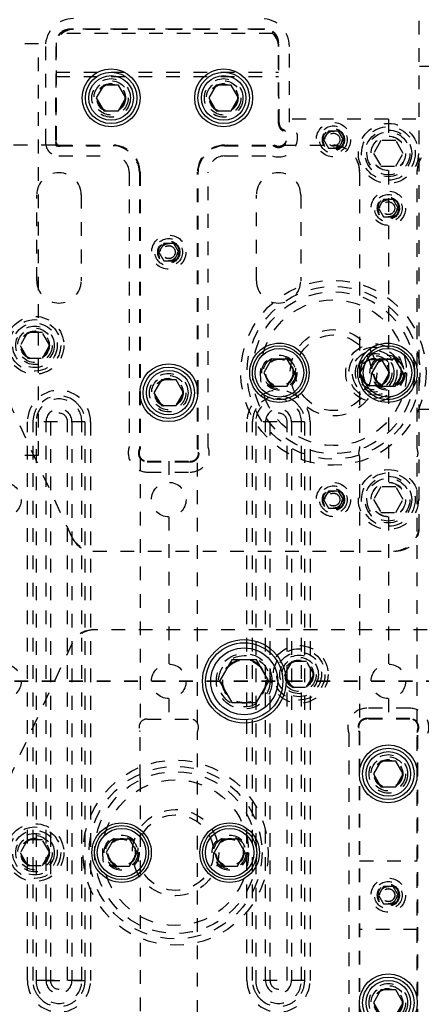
# Model space of a CAD drawing. Header units: inches. Extents: x 1694 to 2505, y -239 to -56.
# Tile 73 of 179: x 1753.53 to 1756.46, y -156.96 to -149.77. Entities that reach past the tile are written whole.
import ezdxf

# ---------------------------------------------------------------- set-up
doc = ezdxf.new("R2010")
doc.units = ezdxf.units.IN
doc.header["$LTSCALE"] = 0.5
doc.header["$MEASUREMENT"] = 0
doc.linetypes.add('HIDDEN', pattern=[0.225, 0.15, -0.075])
doc.linetypes.add('PHANTOM', pattern=[0.25, 0.125, -0.025, 0.025, -0.025, 0.025, -0.025])
doc.layers.add('SID-M-H', color=4, linetype='HIDDEN')
doc.layers.add('SID-M-S', color=105, linetype='Continuous')

msp = doc.modelspace()

# ---------------------------------------------------------------- linework, layer by layer
at = {"color": 7, "linetype": 'PHANTOM', "lineweight": 35}
msp.add_line((1774.79158, -154.5991), (1727.51658, -154.5991), dxfattribs=at)
at = {"layer": 'SID-M-H'}
for p, q in [((1756.44158, -153.4816), (1756.44158, -149.3166)), ((1755.31758, -149.84364), (1753.89558, -149.84364)), ((1755.31158, -149.84464), (1753.90158, -149.84464)), ((1755.29158, -149.84244), (1753.92158, -149.84244)), ((1755.37426, -149.87589), (1753.8389, -149.87589)), ((1753.66658, -149.9491), (1749.16658, -149.9491)), ((1753.66658, -152.9491), (1753.66658, -149.9491)), ((1753.71784, -149.96964), (1753.71784, -150.66933)), ((1753.79438, -149.96964), (1753.79438, -150.66933)), ((1753.79558, -149.94364), (1753.79558, -150.34157)), ((1753.79658, -149.94964), (1753.79658, -150.67433)), ((1755.41658, -150.53241), (1755.41658, -149.94964)), ((1755.41758, -150.34157), (1755.41758, -149.94364)), ((1755.41878, -150.53241), (1755.41878, -149.96964)), ((1755.49532, -150.5221), (1755.49532, -149.96964)), ((1757.54267, -150.11533), (1756.44158, -150.11533)), ((1753.79658, -150.15714), (1755.41658, -150.15714)), ((1753.79658, -150.18736), (1755.41658, -150.18736)), ((1753.79218, -150.34911), (1753.79218, -150.66933)), ((1753.79412, -150.34511), (1753.79365, -150.34558)), ((1755.41952, -150.34558), (1755.41905, -150.34511)), ((1755.42098, -150.52667), (1755.42098, -150.34911)), ((1763.21658, -150.4991), (1755.41658, -150.4991)), ((1756.21658, -150.4991), (1756.21658, -150.6231)), ((1755.7805, -150.5866), (1755.74441, -150.6491)), ((1755.85267, -150.5866), (1755.7805, -150.5866)), ((1755.88875, -150.6491), (1755.85267, -150.5866)), ((1755.74441, -150.6491), (1755.7805, -150.7116)), ((1755.85267, -150.7116), (1755.88875, -150.6491)), ((1756.16246, -150.65535), (1756.10833, -150.7491)), ((1756.27071, -150.65535), (1756.16246, -150.65535)), ((1756.32484, -150.7491), (1756.27071, -150.65535)), ((1753.78607, -150.68933), (1753.42288, -150.68933)), ((1753.81158, -150.68933), (1754.21028, -150.68933)), ((1753.81658, -150.69153), (1754.21028, -150.69153)), ((1753.81658, -150.69373), (1754.21028, -150.69373)), ((1755.02288, -150.68933), (1755.38607, -150.68933)), ((1755.02288, -150.69153), (1755.38607, -150.69153)), ((1755.02288, -150.69373), (1755.37589, -150.69373)), ((1755.44471, -150.68933), (1755.81028, -150.68933)), ((1755.7805, -150.7116), (1755.85267, -150.7116)), ((1753.81658, -150.76807), (1754.21028, -150.76807)), ((1755.02288, -150.76807), (1755.37307, -150.76807)), ((1756.10833, -150.7491), (1756.16246, -150.84285)), ((1756.27071, -150.84285), (1756.32484, -150.7491)), ((1756.16246, -150.84285), (1756.27071, -150.84285)), ((1754.32839, -150.88618), (1754.32839, -152.89113)), ((1754.40273, -150.88618), (1754.40273, -152.90413)), ((1754.40493, -150.88618), (1754.40493, -152.90413)), ((1754.40713, -150.88618), (1754.40713, -152.90413)), ((1754.82603, -152.90413), (1754.82603, -150.88618)), ((1754.82823, -152.90413), (1754.82823, -150.88618)), ((1754.83043, -152.90413), (1754.83043, -150.88618)), ((1754.90477, -152.89113), (1754.90477, -150.88618)), ((1756.00713, -150.88618), (1756.00713, -152.90413)), ((1756.21658, -150.8751), (1756.21658, -153.1481)), ((1756.42603, -152.90413), (1756.42603, -150.88618)), ((1753.65517, -151.67933), (1753.65517, -151.05133)), ((1753.978, -151.05133), (1753.978, -151.67933)), ((1755.25517, -151.67933), (1755.25517, -151.05133)), ((1755.578, -151.05133), (1755.578, -151.67933)), ((1756.1805, -151.0866), (1756.14441, -151.1491)), ((1756.25267, -151.0866), (1756.1805, -151.0866)), ((1756.28875, -151.1491), (1756.25267, -151.0866)), ((1756.14441, -151.1491), (1756.1805, -151.2116)), ((1756.25267, -151.2116), (1756.28875, -151.1491)), ((1756.1805, -151.2116), (1756.25267, -151.2116)), ((1754.5805, -151.40714), (1754.54441, -151.46964)), ((1754.65267, -151.40714), (1754.5805, -151.40714)), ((1754.68875, -151.46964), (1754.65267, -151.40714)), ((1754.54441, -151.46964), (1754.5805, -151.53214)), ((1754.65267, -151.53214), (1754.68875, -151.46964)), ((1754.5805, -151.53214), (1754.65267, -151.53214)), ((1753.58746, -152.05535), (1753.53333, -152.1491)), ((1753.69571, -152.05535), (1753.58746, -152.05535)), ((1753.74984, -152.1491), (1753.69571, -152.05535)), ((1753.53333, -152.1491), (1753.58746, -152.24285)), ((1753.69571, -152.24285), (1753.74984, -152.1491)), ((1753.58746, -152.24285), (1753.69571, -152.24285)), ((1756.06246, -152.25535), (1756.00833, -152.3491)), ((1756.17071, -152.25535), (1756.06246, -152.25535)), ((1756.22484, -152.3491), (1756.17071, -152.25535)), ((1753.36156, -152.37054), (1753.91266, -153.55238)), ((1756.00833, -152.3491), (1756.06246, -152.44285)), ((1756.17071, -152.44285), (1756.22484, -152.3491)), ((1756.06246, -152.44285), (1756.17071, -152.44285)), ((1756.44158, -152.61533), (1757.54267, -152.61533)), ((1753.58658, -156.78212), (1753.58658, -152.70657)), ((1753.62761, -156.78212), (1753.62761, -152.70657)), ((1754.00556, -152.70657), (1753.62761, -152.70657)), ((1753.64992, -152.70657), (1753.64992, -156.78212)), ((1753.72209, -156.78212), (1753.72209, -152.70657)), ((1753.75408, -152.70657), (1753.75408, -156.78212)), ((1753.87908, -156.78212), (1753.87908, -152.70657)), ((1753.91107, -152.70657), (1753.91107, -156.78212)), ((1753.98324, -156.78212), (1753.98324, -152.70657)), ((1754.00556, -152.70657), (1754.00556, -156.78212)), ((1754.04658, -152.70657), (1754.04658, -156.78212)), ((1755.18658, -156.78212), (1755.18658, -152.70657)), ((1755.22761, -156.78212), (1755.22761, -152.70657)), ((1755.60556, -152.70657), (1755.22761, -152.70657)), ((1755.24992, -152.70657), (1755.24992, -156.78212)), ((1755.32209, -156.78212), (1755.32209, -152.70657)), ((1755.35408, -152.70657), (1755.35408, -156.78212)), ((1755.47908, -156.78212), (1755.47908, -152.70657)), ((1755.51107, -152.70657), (1755.51107, -156.78212)), ((1755.58324, -156.78212), (1755.58324, -152.70657)), ((1755.60556, -152.70657), (1755.60556, -156.78212)), ((1755.64658, -152.70657), (1755.64658, -156.78212)), ((1749.16658, -152.9491), (1753.66658, -152.9491)), ((1754.40713, -152.96277), (1754.40713, -154.90652)), ((1754.46013, -152.99464), (1754.77303, -152.99464)), ((1754.46013, -152.99684), (1754.77303, -152.99684)), ((1754.46013, -152.99904), (1754.77303, -152.99904)), ((1754.61658, -152.99464), (1754.61658, -153.1481)), ((1754.82603, -154.90652), (1754.82603, -152.96277)), ((1756.00713, -152.96277), (1756.00713, -154.90652)), ((1756.42603, -154.90652), (1756.42603, -152.96277)), ((1754.46013, -153.07338), (1754.77303, -153.07338)), ((1755.7805, -153.2116), (1755.74441, -153.2741)), ((1755.85267, -153.2116), (1755.7805, -153.2116)), ((1755.88875, -153.2741), (1755.85267, -153.2116)), ((1756.16246, -153.18035), (1756.10833, -153.2741)), ((1756.27071, -153.18035), (1756.16246, -153.18035)), ((1756.32484, -153.2741), (1756.27071, -153.18035)), ((1755.74441, -153.2741), (1755.7805, -153.3366)), ((1755.85267, -153.3366), (1755.88875, -153.2741)), ((1756.10833, -153.2741), (1756.16246, -153.36785)), ((1756.27071, -153.36785), (1756.32484, -153.2741)), ((1755.7805, -153.3366), (1755.85267, -153.3366)), ((1756.16246, -153.36785), (1756.27071, -153.36785)), ((1754.61658, -153.4001), (1754.61658, -154.4731)), ((1756.21658, -153.4001), (1756.21658, -154.4731)), ((1754.06447, -153.6491), (1756.27408, -153.6491)), ((1756.89908, -154.2241), (1754.06447, -154.2241)), ((1753.91266, -154.32081), (1753.36156, -155.50265)), ((1755.51246, -154.45535), (1755.45833, -154.5491)), ((1755.62071, -154.45535), (1755.51246, -154.45535)), ((1755.67484, -154.5491), (1755.62071, -154.45535)), ((1755.45833, -154.5491), (1755.51246, -154.64285)), ((1755.62071, -154.64285), (1755.67484, -154.5491)), ((1755.51246, -154.64285), (1755.62071, -154.64285)), ((1754.61658, -154.7251), (1754.61658, -154.87464)), ((1756.21658, -154.7251), (1756.21658, -154.87464)), ((1756.37303, -154.7959), (1756.06013, -154.7959)), ((1754.46013, -154.87464), (1754.77303, -154.87464)), ((1756.37303, -154.87024), (1756.06013, -154.87024)), ((1756.37303, -154.87244), (1756.06013, -154.87244)), ((1756.37303, -154.87464), (1756.06013, -154.87464)), ((1754.40713, -155.30571), (1754.40713, -154.96515)), ((1754.82603, -157.0261), (1754.82603, -154.96515)), ((1756.00273, -154.96515), (1756.00273, -157.09154)), ((1756.00493, -154.96515), (1756.00493, -157.09154)), ((1756.00713, -154.96515), (1756.00713, -157.10689)), ((1756.42603, -157.10689), (1756.42603, -154.96515)), ((1756.42823, -157.09154), (1756.42823, -154.96515)), ((1756.43043, -157.09154), (1756.43043, -154.96515)), ((1755.92839, -154.97815), (1755.92839, -157.09154)), ((1754.40713, -155.30571), (1754.40713, -157.09154)), ((1753.58746, -155.75535), (1753.53333, -155.8491)), ((1753.69571, -155.75535), (1753.58746, -155.75535)), ((1753.74984, -155.8491), (1753.69571, -155.75535)), ((1753.53333, -155.8491), (1753.58746, -155.94285)), ((1753.69571, -155.94285), (1753.74984, -155.8491)), ((1753.58746, -155.94285), (1753.69571, -155.94285)), ((1756.00713, -155.90925), (1756.42603, -155.90925)), ((1756.1805, -156.09675), (1756.14441, -156.15925)), ((1756.25267, -156.09675), (1756.1805, -156.09675)), ((1756.28875, -156.15925), (1756.25267, -156.09675)), ((1756.14441, -156.15925), (1756.1805, -156.22175)), ((1756.25267, -156.22175), (1756.28875, -156.15925)), ((1756.1805, -156.22175), (1756.25267, -156.22175)), ((1756.42603, -156.40925), (1756.00713, -156.40925)), ((1753.75408, -156.78212), (1753.62761, -156.78212)), ((1753.72209, -156.78212), (1754.00556, -156.78212)), ((1753.98324, -156.78212), (1753.75408, -156.78212)), ((1755.60556, -156.78212), (1755.22761, -156.78212))]:
    msp.add_line(p, q, dxfattribs=at)
for centre, radius in [((1754.19658, -150.34464), 0.1405), ((1754.19658, -150.34464), 0.125), ((1755.01658, -150.34464), 0.1405), ((1755.01658, -150.34464), 0.125), ((1754.19658, -150.34464), 0.10497), ((1754.19658, -150.34464), 0.1047), ((1754.19658, -150.34464), 0.10418), ((1754.19658, -150.34464), 0.1005), ((1755.01658, -150.34464), 0.10497), ((1755.01658, -150.34464), 0.1047), ((1755.01658, -150.34464), 0.10418), ((1755.01658, -150.34464), 0.1005), ((1755.81658, -150.6491), 0.125), ((1755.81658, -150.6491), 0.1005), ((1755.81658, -150.6491), 0.08068), ((1755.81658, -150.6491), 0.08006), ((1755.81658, -150.6491), 0.07603), ((1755.81658, -150.6491), 0.0625), ((1756.21658, -150.7491), 0.21875), ((1756.21658, -150.7491), 0.1953), ((1756.21658, -150.7491), 0.17), ((1755.81658, -150.6491), 0.04688), ((1755.81658, -150.6491), 0.0465), ((1756.21658, -150.7491), 0.15625), ((1756.21658, -150.7491), 0.126), ((1756.21658, -150.7491), 0.125), ((1756.21658, -151.1491), 0.125), ((1756.21658, -151.1491), 0.1005), ((1756.21658, -151.1491), 0.08068), ((1756.21658, -151.1491), 0.08006), ((1756.21658, -151.1491), 0.07603), ((1756.21658, -151.1491), 0.0625), ((1756.21658, -151.1491), 0.04688), ((1756.21658, -151.1491), 0.0465), ((1754.61658, -151.46964), 0.125), ((1754.61658, -151.46964), 0.1005), ((1754.61658, -151.46964), 0.08068), ((1754.61658, -151.46964), 0.08006), ((1754.61658, -151.46964), 0.07603), ((1754.61658, -151.46964), 0.0625), ((1754.61658, -151.46964), 0.0475), ((1754.61658, -151.46964), 0.0465), ((1755.81658, -152.3491), 0.675), ((1755.81658, -152.3491), 0.62992), ((1755.81658, -152.3491), 0.59055), ((1755.81658, -152.3491), 0.5315), ((1753.64158, -152.1491), 0.211), ((1753.64158, -152.1491), 0.1875), ((1753.64158, -152.1491), 0.1625), ((1753.64158, -152.1491), 0.1405), ((1753.64158, -152.1491), 0.125), ((1753.64158, -152.1491), 0.10497), ((1753.64158, -152.1491), 0.1047), ((1753.64158, -152.1491), 0.10418), ((1753.64158, -152.1491), 0.1005), ((1755.81658, -152.3491), 0.31496), ((1755.81658, -152.3491), 0.27559), ((1756.11658, -152.3491), 0.211), ((1756.11658, -152.3491), 0.1875), ((1755.42288, -152.3491), 0.12795), ((1755.42288, -152.3491), 0.11811), ((1756.11658, -152.3491), 0.1625), ((1756.11658, -152.3491), 0.1405), ((1756.11658, -152.3491), 0.125), ((1756.21028, -152.3491), 0.12795), ((1756.21028, -152.3491), 0.11811), ((1755.42288, -152.3491), 0.10289), ((1755.42288, -152.3491), 0.10262), ((1755.42288, -152.3491), 0.1021), ((1755.42288, -152.3491), 0.09843), ((1756.11658, -152.3491), 0.10497), ((1756.11658, -152.3491), 0.1047), ((1756.11658, -152.3491), 0.10418), ((1756.11658, -152.3491), 0.1005), ((1756.21028, -152.3491), 0.10289), ((1756.21028, -152.3491), 0.10262), ((1756.21028, -152.3491), 0.1021), ((1756.21028, -152.3491), 0.09843), ((1754.61658, -152.49464), 0.1405), ((1754.61658, -152.49464), 0.125), ((1754.61658, -152.49464), 0.10497), ((1754.61658, -152.49464), 0.1047), ((1754.61658, -152.49464), 0.10418), ((1754.61658, -152.49464), 0.1005), ((1756.21658, -153.2741), 0.21875), ((1756.21658, -153.2741), 0.1953), ((1753.41658, -153.2741), 0.125), ((1754.61658, -153.2741), 0.126), ((1755.81658, -153.2741), 0.125), ((1756.21658, -153.2741), 0.17), ((1756.21658, -153.2741), 0.15625), ((1756.21658, -153.2741), 0.126), ((1756.21658, -153.2741), 0.125), ((1755.81658, -153.2741), 0.1005), ((1755.81658, -153.2741), 0.08068), ((1755.81658, -153.2741), 0.08006), ((1755.81658, -153.2741), 0.07603), ((1755.81658, -153.2741), 0.0625), ((1755.81658, -153.2741), 0.04688), ((1755.81658, -153.2741), 0.0465), ((1755.56658, -154.5491), 0.211), ((1755.56658, -154.5491), 0.1875), ((1755.56658, -154.5491), 0.1625), ((1755.16658, -154.5991), 0.203), ((1755.16658, -154.5991), 0.1875), ((1755.16658, -154.5991), 0.16072), ((1755.16658, -154.5991), 0.16045), ((1755.16658, -154.5991), 0.15993), ((1755.16658, -154.5991), 0.15625), ((1755.56658, -154.5491), 0.1405), ((1755.56658, -154.5491), 0.125), ((1755.56658, -154.5491), 0.10497), ((1755.56658, -154.5491), 0.1047), ((1755.56658, -154.5491), 0.10418), ((1755.56658, -154.5491), 0.1005), ((1753.41658, -154.5991), 0.125), ((1754.61658, -154.5991), 0.126), ((1756.21658, -154.5991), 0.126), ((1754.66658, -155.8491), 0.675), ((1756.21658, -155.27464), 0.1405), ((1756.21658, -155.27464), 0.125), ((1756.21658, -155.27464), 0.10497), ((1756.21658, -155.27464), 0.1047), ((1756.21658, -155.27464), 0.10418), ((1756.21658, -155.27464), 0.1005), ((1754.66658, -155.8491), 0.62992), ((1754.66658, -155.8491), 0.59055), ((1754.66658, -155.8491), 0.5315), ((1754.66658, -155.8491), 0.31496), ((1754.66658, -155.8491), 0.27559), ((1753.64158, -155.8491), 0.211), ((1753.64158, -155.8491), 0.1875), ((1753.64158, -155.8491), 0.1625), ((1753.64158, -155.8491), 0.1405), ((1753.64158, -155.8491), 0.125), ((1753.64158, -155.8491), 0.10497), ((1753.64158, -155.8491), 0.1047), ((1753.64158, -155.8491), 0.10418), ((1753.64158, -155.8491), 0.1005), ((1754.27288, -155.8491), 0.12795), ((1754.27288, -155.8491), 0.11811), ((1754.27288, -155.8491), 0.10289), ((1754.27288, -155.8491), 0.10262), ((1754.27288, -155.8491), 0.1021), ((1754.27288, -155.8491), 0.09843), ((1755.06028, -155.8491), 0.12795), ((1755.06028, -155.8491), 0.11811), ((1755.06028, -155.8491), 0.10289), ((1755.06028, -155.8491), 0.10262), ((1755.06028, -155.8491), 0.1021), ((1755.06028, -155.8491), 0.09843), ((1756.21658, -156.15925), 0.125), ((1756.21658, -156.15925), 0.1005), ((1756.21658, -156.15925), 0.08068), ((1756.21658, -156.15925), 0.08006), ((1756.21658, -156.15925), 0.07603), ((1756.21658, -156.15925), 0.0625), ((1756.21658, -156.15925), 0.0475), ((1756.21658, -156.15925), 0.0465), ((1756.21658, -156.94386), 0.1405), ((1756.21658, -156.94386), 0.125), ((1756.21658, -156.94386), 0.10497), ((1756.21658, -156.94386), 0.1047), ((1756.21658, -156.94386), 0.10418), ((1756.21658, -156.94386), 0.1005)]:
    msp.add_circle(centre, radius, dxfattribs=at)
for centre, radius, start, end in [((1753.92158, -149.96964), 0.20374, 90, 180), ((1755.29158, -149.96964), 0.20374, 0, 90), ((1753.92158, -149.96964), 0.1272, 90, 180), ((1753.89558, -149.94364), 0.1, 90, 180), ((1753.92158, -149.96964), 0.125, 90, 180), ((1753.90158, -149.94964), 0.105, 90, 180), ((1755.29158, -149.96964), 0.1272, 0, 90), ((1755.29158, -149.96964), 0.125, 0, 90), ((1755.31158, -149.94964), 0.105, 0, 90), ((1755.31758, -149.94364), 0.1, 0, 90), ((1753.79718, -150.34911), 0.005, 135, 180), ((1753.79058, -150.34157), 0.005, 315, 0), ((1755.42258, -150.34157), 0.005, 180, 225), ((1755.41598, -150.34911), 0.005, 0, 45), ((1755.41658, -150.63633), 0.13874, 251.722, 55.421357), ((1755.41658, -150.63633), 0.0694, 237.14012, 61.314598), ((1755.41658, -150.63633), 0.065, 234.62541, 61.314598), ((1755.41658, -150.63633), 0.0622, 244.158067, 60), ((1755.41658, -150.63633), 0.06, 244.158067, 60), ((1755.47658, -150.52667), 0.06, 180, 241.314598), ((1755.47658, -150.53241), 0.06, 180, 240), ((1755.47658, -150.53241), 0.0578, 180, 240), ((1755.47658, -150.52667), 0.0556, 180, 241.314598), ((1753.81658, -150.66933), 0.09874, 180, 270), ((1753.78607, -150.69933), 0.01, 64.158067, 90), ((1753.81658, -150.63633), 0.06, 244.158067, 297.952887), ((1753.81658, -150.66933), 0.0244, 180, 270), ((1753.81658, -150.66933), 0.0222, 180, 270), ((1753.81658, -150.66933), 0.02, 180, 270), ((1753.81158, -150.67433), 0.015, 180, 270), ((1754.19028, -150.90618), 0.21685, 0, 90), ((1754.21028, -150.88618), 0.19685, 0, 90), ((1754.21028, -150.88618), 0.19465, 0, 90), ((1754.21028, -150.88618), 0.19245, 0, 90), ((1755.02288, -150.88618), 0.19685, 90, 180), ((1755.04288, -150.90618), 0.21685, 90, 180), ((1755.02288, -150.88618), 0.19465, 90, 180), ((1755.02288, -150.88618), 0.19245, 90, 180), ((1755.37589, -150.69933), 0.0056, 57.14012, 90), ((1755.38607, -150.69933), 0.01, 64.158067, 90), ((1755.38607, -150.69933), 0.0078, 64.158067, 90), ((1755.81028, -150.88618), 0.19685, 0, 90), ((1756.62288, -150.88618), 0.19685, 90, 180), ((1754.21028, -150.88618), 0.11811, 0, 90), ((1755.02288, -150.88618), 0.11811, 90, 180), ((1753.81658, -151.05133), 0.16142, 0, 180), ((1755.41658, -151.05133), 0.16142, 0, 180), ((1753.81658, -151.67933), 0.16142, 180, 0), ((1755.41658, -151.67933), 0.16142, 180, 0), ((1753.81658, -152.70657), 0.23, 0, 180), ((1753.81658, -152.70657), 0.18898, 49.175104, 130.824896), ((1755.41658, -152.70657), 0.23, 0, 180), ((1755.41658, -152.70657), 0.18898, 49.175104, 130.824896), ((1753.81658, -152.70657), 0.16666, 0, 180.000002), ((1755.41658, -152.70657), 0.16666, 0, 180.000002), ((1753.81658, -152.70657), 0.09449, 0, 180), ((1753.81658, -152.70657), 0.0625, 0, 180), ((1755.41658, -152.70657), 0.09449, 0, 180), ((1755.41658, -152.70657), 0.0625, 0, 180), ((1754.46013, -152.93464), 0.13874, 161.722, 270), ((1754.46013, -152.93464), 0.065, 144.62541, 292.619865), ((1754.46013, -152.93464), 0.0644, 154.158068, 270), ((1754.46013, -152.93464), 0.0622, 154.158068, 270), ((1754.46013, -152.93464), 0.06, 154.158068, 270), ((1754.39713, -152.90413), 0.0056, 334.158068, 0), ((1754.39713, -152.90413), 0.0078, 334.158068, 0), ((1754.39713, -152.90413), 0.01, 334.158068, 0), ((1754.77303, -152.93464), 0.065, 247.380135, 35.374591), ((1754.77303, -152.93464), 0.13874, 270, 18.278001), ((1754.77303, -152.93464), 0.0644, 270, 25.841933), ((1754.77303, -152.93464), 0.0622, 270, 25.841933), ((1754.77303, -152.93464), 0.06, 270, 25.841933), ((1754.83603, -152.90413), 0.01, 180, 205.841933), ((1754.83603, -152.90413), 0.0078, 180, 205.841933), ((1754.83603, -152.90413), 0.0056, 180, 205.841933), ((1756.06013, -152.93464), 0.06, 154.158068, 207.952886), ((1755.99713, -152.90413), 0.01, 334.158068, 0), ((1756.43603, -152.90413), 0.01, 180, 205.841933), ((1756.37303, -152.93464), 0.06, 332.047113, 25.841933), ((1756.25408, -153.4616), 0.1875, 270, 0), ((1756.27408, -153.4816), 0.1675, 270, 0), ((1754.07721, -153.4616), 0.1875, 205, 270), ((1754.06447, -153.4816), 0.1675, 205, 270), ((1754.07721, -154.4116), 0.1875, 90, 155), ((1754.06447, -154.3916), 0.1675, 90, 155), ((1756.06013, -154.93464), 0.13874, 90, 198.278), ((1756.37303, -154.93464), 0.13874, 341.722, 90), ((1754.46013, -154.93464), 0.06, 90, 205.841933), ((1754.77303, -154.93464), 0.06, 334.158067, 90), ((1756.06013, -154.93464), 0.065, 67.380135, 215.37459), ((1756.06013, -154.93464), 0.0644, 90, 205.841933), ((1756.06013, -154.93464), 0.0622, 90, 205.841933), ((1756.06013, -154.93464), 0.06, 90, 205.841933), ((1756.37303, -154.93464), 0.065, 324.62541, 112.619865), ((1756.37303, -154.93464), 0.0644, 334.158067, 90), ((1756.37303, -154.93464), 0.0622, 334.158067, 90), ((1756.37303, -154.93464), 0.06, 334.158067, 90), ((1754.39713, -154.96515), 0.01, 0, 25.841933), ((1754.83603, -154.96515), 0.01, 154.158067, 180), ((1755.99713, -154.96515), 0.0056, 0, 25.841933), ((1755.99713, -154.96515), 0.0078, 0, 25.841933), ((1755.99713, -154.96515), 0.01, 0, 25.841933), ((1756.43603, -154.96515), 0.01, 154.158067, 180), ((1756.43603, -154.96515), 0.0078, 154.158067, 180), ((1756.43603, -154.96515), 0.0056, 154.158067, 180), ((1753.81658, -156.78212), 0.23, 180, 0), ((1753.81658, -156.78212), 0.16666, 180, 0.000002), ((1753.81658, -156.78212), 0.09449, 180, 0), ((1753.81658, -156.78212), 0.0625, 180, 0), ((1755.41658, -156.78212), 0.23, 180, 0), ((1755.41658, -156.78212), 0.16666, 180, 0.000002), ((1755.41658, -156.78212), 0.09449, 180, 0), ((1755.41658, -156.78212), 0.0625, 180, 0), ((1753.81658, -156.78212), 0.18898, 219.898391, 320.100995), ((1755.41658, -156.78212), 0.18898, 219.898391, 320.100995)]:
    msp.add_arc(centre, radius, start, end, dxfattribs=at)
for points, knots in [([(1755.81028, -150.68933), (1755.83917, -150.69304), (1755.89694, -150.70046), (1755.96164, -150.75319), (1756.00026, -150.81807), (1756.00484, -150.86348), (1756.00713, -150.88618)], [0, 0, 0, 0, 0.27961896, 0.55923791, 0.77961895, 1, 1, 1, 1]), ([(1756.42603, -150.88618), (1756.42974, -150.85729), (1756.43717, -150.79952), (1756.48989, -150.73483), (1756.55478, -150.6962), (1756.60018, -150.69162), (1756.62288, -150.68933)], [0, 0, 0, 0, 0.279619, 0.5592379, 0.779619, 1, 1, 1, 1]), ([(1753.62761, -152.70657), (1753.63154, -152.67588), (1753.63857, -152.62099), (1753.67637, -152.58114), (1753.69304, -152.56357)], [0, 0, 0, 0, 0.5590895, 1, 1, 1, 1]), ([(1753.94013, -152.56357), (1753.96078, -152.58661), (1753.99773, -152.62782), (1754.00316, -152.68248), (1754.00556, -152.70657)], [0, 0, 0, 0, 0.5590895, 1, 1, 1, 1]), ([(1755.22761, -152.70657), (1755.23154, -152.67588), (1755.23857, -152.62099), (1755.27637, -152.58114), (1755.29304, -152.56357)], [0, 0, 0, 0, 0.5590895, 1, 1, 1, 1]), ([(1755.54013, -152.56357), (1755.56078, -152.58661), (1755.59773, -152.62782), (1755.60316, -152.68248), (1755.60556, -152.70657)], [0, 0, 0, 0, 0.5590895, 1, 1, 1, 1]), ([(1753.67161, -156.90333), (1753.65763, -156.88269), (1753.63266, -156.84578), (1753.62915, -156.80159), (1753.62761, -156.78212)], [0, 0, 0, 0, 0.5594012, 1, 1, 1, 1]), ([(1754.00556, -156.78212), (1754.00304, -156.80692), (1753.99852, -156.85125), (1753.97287, -156.8874), (1753.96156, -156.90333)], [0, 0, 0, 0, 0.55940125, 1, 1, 1, 1]), ([(1755.27161, -156.90333), (1755.25763, -156.88269), (1755.23266, -156.84578), (1755.22915, -156.80159), (1755.22761, -156.78212)], [0, 0, 0, 0, 0.5594012, 1, 1, 1, 1]), ([(1755.60556, -156.78212), (1755.60304, -156.80692), (1755.59852, -156.85125), (1755.57287, -156.8874), (1755.56156, -156.90333)], [0, 0, 0, 0, 0.55940125, 1, 1, 1, 1])]:
    msp.add_open_spline(points, degree=3, knots=knots, dxfattribs=at)
at = {"layer": 'SID-M-S'}
for p, q in [((1754.14246, -150.25089), (1754.08833, -150.34464)), ((1754.25071, -150.25089), (1754.14246, -150.25089)), ((1754.30484, -150.34464), (1754.25071, -150.25089)), ((1754.96246, -150.25089), (1754.90833, -150.34464)), ((1755.07071, -150.25089), (1754.96246, -150.25089)), ((1755.12484, -150.34464), (1755.07071, -150.25089)), ((1754.08833, -150.34464), (1754.14246, -150.43839)), ((1754.25071, -150.43839), (1754.30484, -150.34464)), ((1754.90833, -150.34464), (1754.96246, -150.43839)), ((1755.07071, -150.43839), (1755.12484, -150.34464)), ((1754.14246, -150.43839), (1754.25071, -150.43839)), ((1754.96246, -150.43839), (1755.07071, -150.43839)), ((1755.36606, -152.25067), (1755.30923, -152.3491)), ((1755.47971, -152.25067), (1755.36606, -152.25067)), ((1755.53653, -152.3491), (1755.47971, -152.25067)), ((1756.15346, -152.25067), (1756.09663, -152.3491)), ((1756.26711, -152.25067), (1756.15346, -152.25067)), ((1756.32394, -152.3491), (1756.26711, -152.25067)), ((1755.30923, -152.3491), (1755.36606, -152.44752)), ((1755.47971, -152.44752), (1755.53653, -152.3491)), ((1756.09663, -152.3491), (1756.15346, -152.44752)), ((1756.26711, -152.44752), (1756.32394, -152.3491)), ((1754.56246, -152.40089), (1754.50833, -152.49464)), ((1754.67071, -152.40089), (1754.56246, -152.40089)), ((1754.72484, -152.49464), (1754.67071, -152.40089)), ((1755.36606, -152.44752), (1755.47971, -152.44752)), ((1756.15346, -152.44752), (1756.26711, -152.44752)), ((1754.50833, -152.49464), (1754.56246, -152.58839)), ((1754.67071, -152.58839), (1754.72484, -152.49464)), ((1754.56246, -152.58839), (1754.67071, -152.58839)), ((1755.07652, -154.4431), (1754.98645, -154.5991)), ((1755.25665, -154.4431), (1755.07652, -154.4431)), ((1755.34672, -154.5991), (1755.25665, -154.4431)), ((1754.98645, -154.5991), (1755.07652, -154.7551)), ((1755.25665, -154.7551), (1755.34672, -154.5991)), ((1755.07652, -154.7551), (1755.25665, -154.7551)), ((1756.16246, -155.18089), (1756.10833, -155.27464)), ((1756.27071, -155.18089), (1756.16246, -155.18089)), ((1756.32484, -155.27464), (1756.27071, -155.18089)), ((1756.10833, -155.27464), (1756.16246, -155.36839)), ((1756.27071, -155.36839), (1756.32484, -155.27464)), ((1756.16246, -155.36839), (1756.27071, -155.36839)), ((1754.21606, -155.75067), (1754.15923, -155.8491)), ((1754.32971, -155.75067), (1754.21606, -155.75067)), ((1754.38653, -155.8491), (1754.32971, -155.75067)), ((1755.00346, -155.75067), (1754.94663, -155.8491)), ((1755.11711, -155.75067), (1755.00346, -155.75067)), ((1755.17394, -155.8491), (1755.11711, -155.75067)), ((1754.15923, -155.8491), (1754.21606, -155.94752)), ((1754.32971, -155.94752), (1754.38653, -155.8491)), ((1754.94663, -155.8491), (1755.00346, -155.94752)), ((1755.11711, -155.94752), (1755.17394, -155.8491)), ((1754.21606, -155.94752), (1754.32971, -155.94752)), ((1755.00346, -155.94752), (1755.11711, -155.94752)), ((1756.16246, -156.85011), (1756.10833, -156.94386)), ((1756.27071, -156.85011), (1756.16246, -156.85011)), ((1756.32484, -156.94386), (1756.27071, -156.85011)), ((1756.10833, -156.94386), (1756.16246, -157.03761)), ((1756.27071, -157.03761), (1756.32484, -156.94386))]:
    msp.add_line(p, q, dxfattribs=at)
for centre, radius in [((1754.19658, -150.34464), 0.211), ((1755.01658, -150.34464), 0.211), ((1754.19658, -150.34464), 0.1875), ((1754.19658, -150.34464), 0.1625), ((1755.01658, -150.34464), 0.1875), ((1755.01658, -150.34464), 0.1625), ((1755.42288, -152.3491), 0.21654), ((1755.42288, -152.3491), 0.19685), ((1756.21028, -152.3491), 0.21654), ((1756.21028, -152.3491), 0.19685), ((1755.42288, -152.3491), 0.17717), ((1756.21028, -152.3491), 0.17717), ((1754.61658, -152.49464), 0.211), ((1754.61658, -152.49464), 0.1875), ((1754.61658, -152.49464), 0.1625), ((1755.16658, -154.5991), 0.3045), ((1755.16658, -154.5991), 0.28125), ((1755.16658, -154.5991), 0.24375), ((1756.21658, -155.27464), 0.211), ((1756.21658, -155.27464), 0.1875), ((1756.21658, -155.27464), 0.1625), ((1754.27288, -155.8491), 0.21654), ((1754.27288, -155.8491), 0.19685), ((1754.27288, -155.8491), 0.17717), ((1755.06028, -155.8491), 0.21654), ((1755.06028, -155.8491), 0.19685), ((1755.06028, -155.8491), 0.17717), ((1756.21658, -156.94386), 0.211), ((1756.21658, -156.94386), 0.1875), ((1756.21658, -156.94386), 0.1625)]:
    msp.add_circle(centre, radius, dxfattribs=at)

doc.saveas('drawing.dxf')
